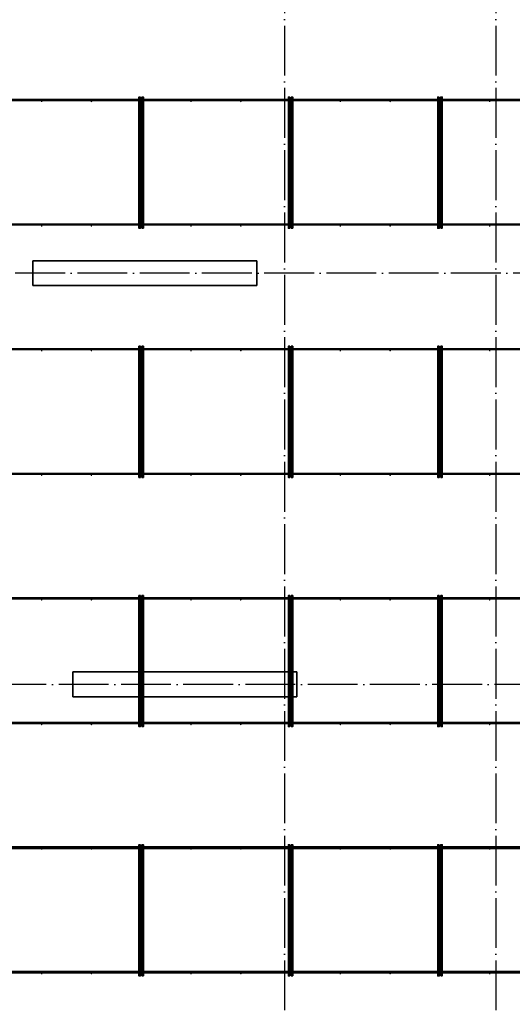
# Model space of a CAD drawing. Header units: millimetres. Extents: x -3483 to 105345, y -283423 to 72284.
# Tile 105 of 165: x 84573 to 88532, y 19232 to 27134. Entities that reach past the tile are written whole.
import ezdxf

# ---------------------------------------------------------------- set-up
doc = ezdxf.new("R2010")
doc.units = ezdxf.units.MM
doc.linetypes.add('______11', pattern=[500, 400, -50, 0, -50])
doc.linetypes.add('______5', pattern=[1100, 800, -100, 100, -100])
doc.layers.add('Арм.стержн. Фиксатор', color=7, linetype='Continuous', lineweight=35, true_color=0x501e0f)
doc.layers.add('Осевая линия_ общее', color=7, linetype='______5', lineweight=13, true_color=0xa0a0a0)
doc.layers.add('Колонна (1)', color=7, linetype='Continuous', lineweight=35)
doc.layers.add('Стена_ общее', color=7, linetype='Continuous', lineweight=35)

# ---------------------------------------------------------------- blocks, each defined once
blk = doc.blocks.new('СЛОЖНЫЙ_ОБЪЕКТ_13')
at = {"layer": 'Колонна (1)', "color": 9, "lineweight": -3, "true_color": 0xc7c7c7, "transparency": 33554687}
for p, q in [((84680, 25200), (84680, 25000)), ((86480, 25200), (84680, 25200)), ((86480, 25000), (86480, 25200)), ((84680, 25000), (86480, 25000)), ((85000, 21900), (85000, 21700)), ((86800, 21900), (85000, 21900)), ((86800, 21700), (86800, 21900)), ((85000, 21700), (86800, 21700))]:
    blk.add_line(p, q, dxfattribs=at)

msp = doc.modelspace()

# ---------------------------------------------------------------- hatches: boundary and pattern name
at = {"layer": 'Арм.стержн. Фиксатор', "linetype": 'Continuous', "lineweight": 35, "transparency": 33554687}
for points in [[(84756, 26478), (84755.5, 26480.3), (84754.2, 26482.2), (84752.3, 26483.5), (84750, 26484), (84747.7, 26483.5), (84745.8, 26482.2), (84744.5, 26480.3), (84744, 26478), (84744.5, 26475.7), (84745.8, 26473.8), (84747.7, 26472.5), (84750, 26472), (84752.3, 26472.5), (84754.2, 26473.8), (84755.5, 26475.7)], [(85156, 26478), (85155.5, 26480.3), (85154.2, 26482.2), (85152.3, 26483.5), (85150, 26484), (85147.7, 26483.5), (85145.8, 26482.2), (85144.5, 26480.3), (85144, 26478), (85144.5, 26475.7), (85145.8, 26473.8), (85147.7, 26472.5), (85150, 26472), (85152.3, 26472.5), (85154.2, 26473.8), (85155.5, 26475.7)], [(85556, 26478), (85555.5, 26480.3), (85554.2, 26482.2), (85552.3, 26483.5), (85550, 26484), (85547.7, 26483.5), (85545.8, 26482.2), (85544.5, 26480.3), (85544, 26478), (85544.5, 26475.7), (85545.8, 26473.8), (85547.7, 26472.5), (85550, 26472), (85552.3, 26472.5), (85554.2, 26473.8), (85555.5, 26475.7)], [(85956, 26478), (85955.5, 26480.3), (85954.2, 26482.2), (85952.3, 26483.5), (85950, 26484), (85947.7, 26483.5), (85945.8, 26482.2), (85944.5, 26480.3), (85944, 26478), (85944.5, 26475.7), (85945.8, 26473.8), (85947.7, 26472.5), (85950, 26472), (85952.3, 26472.5), (85954.2, 26473.8), (85955.5, 26475.7)], [(86356, 26478), (86355.5, 26480.3), (86354.2, 26482.2), (86352.3, 26483.5), (86350, 26484), (86347.7, 26483.5), (86345.8, 26482.2), (86344.5, 26480.3), (86344, 26478), (86344.5, 26475.7), (86345.8, 26473.8), (86347.7, 26472.5), (86350, 26472), (86352.3, 26472.5), (86354.2, 26473.8), (86355.5, 26475.7)], [(86756, 26478), (86755.5, 26480.3), (86754.2, 26482.2), (86752.3, 26483.5), (86750, 26484), (86747.7, 26483.5), (86745.8, 26482.2), (86744.5, 26480.3), (86744, 26478), (86744.5, 26475.7), (86745.8, 26473.8), (86747.7, 26472.5), (86750, 26472), (86752.3, 26472.5), (86754.2, 26473.8), (86755.5, 26475.7)], [(87156, 26478), (87155.5, 26480.3), (87154.2, 26482.2), (87152.3, 26483.5), (87150, 26484), (87147.7, 26483.5), (87145.8, 26482.2), (87144.5, 26480.3), (87144, 26478), (87144.5, 26475.7), (87145.8, 26473.8), (87147.7, 26472.5), (87150, 26472), (87152.3, 26472.5), (87154.2, 26473.8), (87155.5, 26475.7)], [(87556, 26478), (87555.5, 26480.3), (87554.2, 26482.2), (87552.3, 26483.5), (87550, 26484), (87547.7, 26483.5), (87545.8, 26482.2), (87544.5, 26480.3), (87544, 26478), (87544.5, 26475.7), (87545.8, 26473.8), (87547.7, 26472.5), (87550, 26472), (87552.3, 26472.5), (87554.2, 26473.8), (87555.5, 26475.7)], [(87956, 26478), (87955.5, 26480.3), (87954.2, 26482.2), (87952.3, 26483.5), (87950, 26484), (87947.7, 26483.5), (87945.8, 26482.2), (87944.5, 26480.3), (87944, 26478), (87944.5, 26475.7), (87945.8, 26473.8), (87947.7, 26472.5), (87950, 26472), (87952.3, 26472.5), (87954.2, 26473.8), (87955.5, 26475.7)], [(88356, 26478), (88355.5, 26480.3), (88354.2, 26482.2), (88352.3, 26483.5), (88350, 26484), (88347.7, 26483.5), (88345.8, 26482.2), (88344.5, 26480.3), (88344, 26478), (88344.5, 26475.7), (88345.8, 26473.8), (88347.7, 26472.5), (88350, 26472), (88352.3, 26472.5), (88354.2, 26473.8), (88355.5, 26475.7)], [(84756, 25478), (84755.5, 25480.3), (84754.2, 25482.2), (84752.3, 25483.5), (84750, 25484), (84747.7, 25483.5), (84745.8, 25482.2), (84744.5, 25480.3), (84744, 25478), (84744.5, 25475.7), (84745.8, 25473.8), (84747.7, 25472.5), (84750, 25472), (84752.3, 25472.5), (84754.2, 25473.8), (84755.5, 25475.7)], [(85156, 25478), (85155.5, 25480.3), (85154.2, 25482.2), (85152.3, 25483.5), (85150, 25484), (85147.7, 25483.5), (85145.8, 25482.2), (85144.5, 25480.3), (85144, 25478), (85144.5, 25475.7), (85145.8, 25473.8), (85147.7, 25472.5), (85150, 25472), (85152.3, 25472.5), (85154.2, 25473.8), (85155.5, 25475.7)], [(85556, 25478), (85555.5, 25480.3), (85554.2, 25482.2), (85552.3, 25483.5), (85550, 25484), (85547.7, 25483.5), (85545.8, 25482.2), (85544.5, 25480.3), (85544, 25478), (85544.5, 25475.7), (85545.8, 25473.8), (85547.7, 25472.5), (85550, 25472), (85552.3, 25472.5), (85554.2, 25473.8), (85555.5, 25475.7)], [(85956, 25478), (85955.5, 25480.3), (85954.2, 25482.2), (85952.3, 25483.5), (85950, 25484), (85947.7, 25483.5), (85945.8, 25482.2), (85944.5, 25480.3), (85944, 25478), (85944.5, 25475.7), (85945.8, 25473.8), (85947.7, 25472.5), (85950, 25472), (85952.3, 25472.5), (85954.2, 25473.8), (85955.5, 25475.7)], [(86356, 25478), (86355.5, 25480.3), (86354.2, 25482.2), (86352.3, 25483.5), (86350, 25484), (86347.7, 25483.5), (86345.8, 25482.2), (86344.5, 25480.3), (86344, 25478), (86344.5, 25475.7), (86345.8, 25473.8), (86347.7, 25472.5), (86350, 25472), (86352.3, 25472.5), (86354.2, 25473.8), (86355.5, 25475.7)], [(86756, 25478), (86755.5, 25480.3), (86754.2, 25482.2), (86752.3, 25483.5), (86750, 25484), (86747.7, 25483.5), (86745.8, 25482.2), (86744.5, 25480.3), (86744, 25478), (86744.5, 25475.7), (86745.8, 25473.8), (86747.7, 25472.5), (86750, 25472), (86752.3, 25472.5), (86754.2, 25473.8), (86755.5, 25475.7)], [(87156, 25478), (87155.5, 25480.3), (87154.2, 25482.2), (87152.3, 25483.5), (87150, 25484), (87147.7, 25483.5), (87145.8, 25482.2), (87144.5, 25480.3), (87144, 25478), (87144.5, 25475.7), (87145.8, 25473.8), (87147.7, 25472.5), (87150, 25472), (87152.3, 25472.5), (87154.2, 25473.8), (87155.5, 25475.7)], [(87556, 25478), (87555.5, 25480.3), (87554.2, 25482.2), (87552.3, 25483.5), (87550, 25484), (87547.7, 25483.5), (87545.8, 25482.2), (87544.5, 25480.3), (87544, 25478), (87544.5, 25475.7), (87545.8, 25473.8), (87547.7, 25472.5), (87550, 25472), (87552.3, 25472.5), (87554.2, 25473.8), (87555.5, 25475.7)], [(87956, 25478), (87955.5, 25480.3), (87954.2, 25482.2), (87952.3, 25483.5), (87950, 25484), (87947.7, 25483.5), (87945.8, 25482.2), (87944.5, 25480.3), (87944, 25478), (87944.5, 25475.7), (87945.8, 25473.8), (87947.7, 25472.5), (87950, 25472), (87952.3, 25472.5), (87954.2, 25473.8), (87955.5, 25475.7)], [(88356, 25478), (88355.5, 25480.3), (88354.2, 25482.2), (88352.3, 25483.5), (88350, 25484), (88347.7, 25483.5), (88345.8, 25482.2), (88344.5, 25480.3), (88344, 25478), (88344.5, 25475.7), (88345.8, 25473.8), (88347.7, 25472.5), (88350, 25472), (88352.3, 25472.5), (88354.2, 25473.8), (88355.5, 25475.7)], [(84756, 24478), (84755.5, 24480.3), (84754.2, 24482.2), (84752.3, 24483.5), (84750, 24484), (84747.7, 24483.5), (84745.8, 24482.2), (84744.5, 24480.3), (84744, 24478), (84744.5, 24475.7), (84745.8, 24473.8), (84747.7, 24472.5), (84750, 24472), (84752.3, 24472.5), (84754.2, 24473.8), (84755.5, 24475.7)], [(85156, 24478), (85155.5, 24480.3), (85154.2, 24482.2), (85152.3, 24483.5), (85150, 24484), (85147.7, 24483.5), (85145.8, 24482.2), (85144.5, 24480.3), (85144, 24478), (85144.5, 24475.7), (85145.8, 24473.8), (85147.7, 24472.5), (85150, 24472), (85152.3, 24472.5), (85154.2, 24473.8), (85155.5, 24475.7)], [(85556, 24478), (85555.5, 24480.3), (85554.2, 24482.2), (85552.3, 24483.5), (85550, 24484), (85547.7, 24483.5), (85545.8, 24482.2), (85544.5, 24480.3), (85544, 24478), (85544.5, 24475.7), (85545.8, 24473.8), (85547.7, 24472.5), (85550, 24472), (85552.3, 24472.5), (85554.2, 24473.8), (85555.5, 24475.7)], [(85956, 24478), (85955.5, 24480.3), (85954.2, 24482.2), (85952.3, 24483.5), (85950, 24484), (85947.7, 24483.5), (85945.8, 24482.2), (85944.5, 24480.3), (85944, 24478), (85944.5, 24475.7), (85945.8, 24473.8), (85947.7, 24472.5), (85950, 24472), (85952.3, 24472.5), (85954.2, 24473.8), (85955.5, 24475.7)], [(86356, 24478), (86355.5, 24480.3), (86354.2, 24482.2), (86352.3, 24483.5), (86350, 24484), (86347.7, 24483.5), (86345.8, 24482.2), (86344.5, 24480.3), (86344, 24478), (86344.5, 24475.7), (86345.8, 24473.8), (86347.7, 24472.5), (86350, 24472), (86352.3, 24472.5), (86354.2, 24473.8), (86355.5, 24475.7)], [(86756, 24478), (86755.5, 24480.3), (86754.2, 24482.2), (86752.3, 24483.5), (86750, 24484), (86747.7, 24483.5), (86745.8, 24482.2), (86744.5, 24480.3), (86744, 24478), (86744.5, 24475.7), (86745.8, 24473.8), (86747.7, 24472.5), (86750, 24472), (86752.3, 24472.5), (86754.2, 24473.8), (86755.5, 24475.7)], [(87156, 24478), (87155.5, 24480.3), (87154.2, 24482.2), (87152.3, 24483.5), (87150, 24484), (87147.7, 24483.5), (87145.8, 24482.2), (87144.5, 24480.3), (87144, 24478), (87144.5, 24475.7), (87145.8, 24473.8), (87147.7, 24472.5), (87150, 24472), (87152.3, 24472.5), (87154.2, 24473.8), (87155.5, 24475.7)], [(87556, 24478), (87555.5, 24480.3), (87554.2, 24482.2), (87552.3, 24483.5), (87550, 24484), (87547.7, 24483.5), (87545.8, 24482.2), (87544.5, 24480.3), (87544, 24478), (87544.5, 24475.7), (87545.8, 24473.8), (87547.7, 24472.5), (87550, 24472), (87552.3, 24472.5), (87554.2, 24473.8), (87555.5, 24475.7)], [(87956, 24478), (87955.5, 24480.3), (87954.2, 24482.2), (87952.3, 24483.5), (87950, 24484), (87947.7, 24483.5), (87945.8, 24482.2), (87944.5, 24480.3), (87944, 24478), (87944.5, 24475.7), (87945.8, 24473.8), (87947.7, 24472.5), (87950, 24472), (87952.3, 24472.5), (87954.2, 24473.8), (87955.5, 24475.7)], [(88356, 24478), (88355.5, 24480.3), (88354.2, 24482.2), (88352.3, 24483.5), (88350, 24484), (88347.7, 24483.5), (88345.8, 24482.2), (88344.5, 24480.3), (88344, 24478), (88344.5, 24475.7), (88345.8, 24473.8), (88347.7, 24472.5), (88350, 24472), (88352.3, 24472.5), (88354.2, 24473.8), (88355.5, 24475.7)], [(84756, 23478), (84755.5, 23480.3), (84754.2, 23482.2), (84752.3, 23483.5), (84750, 23484), (84747.7, 23483.5), (84745.8, 23482.2), (84744.5, 23480.3), (84744, 23478), (84744.5, 23475.7), (84745.8, 23473.8), (84747.7, 23472.5), (84750, 23472), (84752.3, 23472.5), (84754.2, 23473.8), (84755.5, 23475.7)], [(85156, 23478), (85155.5, 23480.3), (85154.2, 23482.2), (85152.3, 23483.5), (85150, 23484), (85147.7, 23483.5), (85145.8, 23482.2), (85144.5, 23480.3), (85144, 23478), (85144.5, 23475.7), (85145.8, 23473.8), (85147.7, 23472.5), (85150, 23472), (85152.3, 23472.5), (85154.2, 23473.8), (85155.5, 23475.7)], [(85556, 23478), (85555.5, 23480.3), (85554.2, 23482.2), (85552.3, 23483.5), (85550, 23484), (85547.7, 23483.5), (85545.8, 23482.2), (85544.5, 23480.3), (85544, 23478), (85544.5, 23475.7), (85545.8, 23473.8), (85547.7, 23472.5), (85550, 23472), (85552.3, 23472.5), (85554.2, 23473.8), (85555.5, 23475.7)], [(85956, 23478), (85955.5, 23480.3), (85954.2, 23482.2), (85952.3, 23483.5), (85950, 23484), (85947.7, 23483.5), (85945.8, 23482.2), (85944.5, 23480.3), (85944, 23478), (85944.5, 23475.7), (85945.8, 23473.8), (85947.7, 23472.5), (85950, 23472), (85952.3, 23472.5), (85954.2, 23473.8), (85955.5, 23475.7)], [(86356, 23478), (86355.5, 23480.3), (86354.2, 23482.2), (86352.3, 23483.5), (86350, 23484), (86347.7, 23483.5), (86345.8, 23482.2), (86344.5, 23480.3), (86344, 23478), (86344.5, 23475.7), (86345.8, 23473.8), (86347.7, 23472.5), (86350, 23472), (86352.3, 23472.5), (86354.2, 23473.8), (86355.5, 23475.7)], [(86756, 23478), (86755.5, 23480.3), (86754.2, 23482.2), (86752.3, 23483.5), (86750, 23484), (86747.7, 23483.5), (86745.8, 23482.2), (86744.5, 23480.3), (86744, 23478), (86744.5, 23475.7), (86745.8, 23473.8), (86747.7, 23472.5), (86750, 23472), (86752.3, 23472.5), (86754.2, 23473.8), (86755.5, 23475.7)], [(87156, 23478), (87155.5, 23480.3), (87154.2, 23482.2), (87152.3, 23483.5), (87150, 23484), (87147.7, 23483.5), (87145.8, 23482.2), (87144.5, 23480.3), (87144, 23478), (87144.5, 23475.7), (87145.8, 23473.8), (87147.7, 23472.5), (87150, 23472), (87152.3, 23472.5), (87154.2, 23473.8), (87155.5, 23475.7)], [(87556, 23478), (87555.5, 23480.3), (87554.2, 23482.2), (87552.3, 23483.5), (87550, 23484), (87547.7, 23483.5), (87545.8, 23482.2), (87544.5, 23480.3), (87544, 23478), (87544.5, 23475.7), (87545.8, 23473.8), (87547.7, 23472.5), (87550, 23472), (87552.3, 23472.5), (87554.2, 23473.8), (87555.5, 23475.7)], [(87956, 23478), (87955.5, 23480.3), (87954.2, 23482.2), (87952.3, 23483.5), (87950, 23484), (87947.7, 23483.5), (87945.8, 23482.2), (87944.5, 23480.3), (87944, 23478), (87944.5, 23475.7), (87945.8, 23473.8), (87947.7, 23472.5), (87950, 23472), (87952.3, 23472.5), (87954.2, 23473.8), (87955.5, 23475.7)], [(88356, 23478), (88355.5, 23480.3), (88354.2, 23482.2), (88352.3, 23483.5), (88350, 23484), (88347.7, 23483.5), (88345.8, 23482.2), (88344.5, 23480.3), (88344, 23478), (88344.5, 23475.7), (88345.8, 23473.8), (88347.7, 23472.5), (88350, 23472), (88352.3, 23472.5), (88354.2, 23473.8), (88355.5, 23475.7)], [(84756, 22478), (84755.5, 22480.3), (84754.2, 22482.2), (84752.3, 22483.5), (84750, 22484), (84747.7, 22483.5), (84745.8, 22482.2), (84744.5, 22480.3), (84744, 22478), (84744.5, 22475.7), (84745.8, 22473.8), (84747.7, 22472.5), (84750, 22472), (84752.3, 22472.5), (84754.2, 22473.8), (84755.5, 22475.7)], [(85156, 22478), (85155.5, 22480.3), (85154.2, 22482.2), (85152.3, 22483.5), (85150, 22484), (85147.7, 22483.5), (85145.8, 22482.2), (85144.5, 22480.3), (85144, 22478), (85144.5, 22475.7), (85145.8, 22473.8), (85147.7, 22472.5), (85150, 22472), (85152.3, 22472.5), (85154.2, 22473.8), (85155.5, 22475.7)], [(85556, 22478), (85555.5, 22480.3), (85554.2, 22482.2), (85552.3, 22483.5), (85550, 22484), (85547.7, 22483.5), (85545.8, 22482.2), (85544.5, 22480.3), (85544, 22478), (85544.5, 22475.7), (85545.8, 22473.8), (85547.7, 22472.5), (85550, 22472), (85552.3, 22472.5), (85554.2, 22473.8), (85555.5, 22475.7)], [(85956, 22478), (85955.5, 22480.3), (85954.2, 22482.2), (85952.3, 22483.5), (85950, 22484), (85947.7, 22483.5), (85945.8, 22482.2), (85944.5, 22480.3), (85944, 22478), (85944.5, 22475.7), (85945.8, 22473.8), (85947.7, 22472.5), (85950, 22472), (85952.3, 22472.5), (85954.2, 22473.8), (85955.5, 22475.7)], [(86356, 22478), (86355.5, 22480.3), (86354.2, 22482.2), (86352.3, 22483.5), (86350, 22484), (86347.7, 22483.5), (86345.8, 22482.2), (86344.5, 22480.3), (86344, 22478), (86344.5, 22475.7), (86345.8, 22473.8), (86347.7, 22472.5), (86350, 22472), (86352.3, 22472.5), (86354.2, 22473.8), (86355.5, 22475.7)], [(86756, 22478), (86755.5, 22480.3), (86754.2, 22482.2), (86752.3, 22483.5), (86750, 22484), (86747.7, 22483.5), (86745.8, 22482.2), (86744.5, 22480.3), (86744, 22478), (86744.5, 22475.7), (86745.8, 22473.8), (86747.7, 22472.5), (86750, 22472), (86752.3, 22472.5), (86754.2, 22473.8), (86755.5, 22475.7)], [(87156, 22478), (87155.5, 22480.3), (87154.2, 22482.2), (87152.3, 22483.5), (87150, 22484), (87147.7, 22483.5), (87145.8, 22482.2), (87144.5, 22480.3), (87144, 22478), (87144.5, 22475.7), (87145.8, 22473.8), (87147.7, 22472.5), (87150, 22472), (87152.3, 22472.5), (87154.2, 22473.8), (87155.5, 22475.7)], [(87556, 22478), (87555.5, 22480.3), (87554.2, 22482.2), (87552.3, 22483.5), (87550, 22484), (87547.7, 22483.5), (87545.8, 22482.2), (87544.5, 22480.3), (87544, 22478), (87544.5, 22475.7), (87545.8, 22473.8), (87547.7, 22472.5), (87550, 22472), (87552.3, 22472.5), (87554.2, 22473.8), (87555.5, 22475.7)], [(87956, 22478), (87955.5, 22480.3), (87954.2, 22482.2), (87952.3, 22483.5), (87950, 22484), (87947.7, 22483.5), (87945.8, 22482.2), (87944.5, 22480.3), (87944, 22478), (87944.5, 22475.7), (87945.8, 22473.8), (87947.7, 22472.5), (87950, 22472), (87952.3, 22472.5), (87954.2, 22473.8), (87955.5, 22475.7)], [(88356, 22478), (88355.5, 22480.3), (88354.2, 22482.2), (88352.3, 22483.5), (88350, 22484), (88347.7, 22483.5), (88345.8, 22482.2), (88344.5, 22480.3), (88344, 22478), (88344.5, 22475.7), (88345.8, 22473.8), (88347.7, 22472.5), (88350, 22472), (88352.3, 22472.5), (88354.2, 22473.8), (88355.5, 22475.7)], [(84756, 21478), (84755.5, 21480.3), (84754.2, 21482.2), (84752.3, 21483.5), (84750, 21484), (84747.7, 21483.5), (84745.8, 21482.2), (84744.5, 21480.3), (84744, 21478), (84744.5, 21475.7), (84745.8, 21473.8), (84747.7, 21472.5), (84750, 21472), (84752.3, 21472.5), (84754.2, 21473.8), (84755.5, 21475.7)], [(85156, 21478), (85155.5, 21480.3), (85154.2, 21482.2), (85152.3, 21483.5), (85150, 21484), (85147.7, 21483.5), (85145.8, 21482.2), (85144.5, 21480.3), (85144, 21478), (85144.5, 21475.7), (85145.8, 21473.8), (85147.7, 21472.5), (85150, 21472), (85152.3, 21472.5), (85154.2, 21473.8), (85155.5, 21475.7)], [(85556, 21478), (85555.5, 21480.3), (85554.2, 21482.2), (85552.3, 21483.5), (85550, 21484), (85547.7, 21483.5), (85545.8, 21482.2), (85544.5, 21480.3), (85544, 21478), (85544.5, 21475.7), (85545.8, 21473.8), (85547.7, 21472.5), (85550, 21472), (85552.3, 21472.5), (85554.2, 21473.8), (85555.5, 21475.7)], [(85956, 21478), (85955.5, 21480.3), (85954.2, 21482.2), (85952.3, 21483.5), (85950, 21484), (85947.7, 21483.5), (85945.8, 21482.2), (85944.5, 21480.3), (85944, 21478), (85944.5, 21475.7), (85945.8, 21473.8), (85947.7, 21472.5), (85950, 21472), (85952.3, 21472.5), (85954.2, 21473.8), (85955.5, 21475.7)], [(86356, 21478), (86355.5, 21480.3), (86354.2, 21482.2), (86352.3, 21483.5), (86350, 21484), (86347.7, 21483.5), (86345.8, 21482.2), (86344.5, 21480.3), (86344, 21478), (86344.5, 21475.7), (86345.8, 21473.8), (86347.7, 21472.5), (86350, 21472), (86352.3, 21472.5), (86354.2, 21473.8), (86355.5, 21475.7)], [(86756, 21478), (86755.5, 21480.3), (86754.2, 21482.2), (86752.3, 21483.5), (86750, 21484), (86747.7, 21483.5), (86745.8, 21482.2), (86744.5, 21480.3), (86744, 21478), (86744.5, 21475.7), (86745.8, 21473.8), (86747.7, 21472.5), (86750, 21472), (86752.3, 21472.5), (86754.2, 21473.8), (86755.5, 21475.7)], [(87156, 21478), (87155.5, 21480.3), (87154.2, 21482.2), (87152.3, 21483.5), (87150, 21484), (87147.7, 21483.5), (87145.8, 21482.2), (87144.5, 21480.3), (87144, 21478), (87144.5, 21475.7), (87145.8, 21473.8), (87147.7, 21472.5), (87150, 21472), (87152.3, 21472.5), (87154.2, 21473.8), (87155.5, 21475.7)], [(87556, 21478), (87555.5, 21480.3), (87554.2, 21482.2), (87552.3, 21483.5), (87550, 21484), (87547.7, 21483.5), (87545.8, 21482.2), (87544.5, 21480.3), (87544, 21478), (87544.5, 21475.7), (87545.8, 21473.8), (87547.7, 21472.5), (87550, 21472), (87552.3, 21472.5), (87554.2, 21473.8), (87555.5, 21475.7)], [(87956, 21478), (87955.5, 21480.3), (87954.2, 21482.2), (87952.3, 21483.5), (87950, 21484), (87947.7, 21483.5), (87945.8, 21482.2), (87944.5, 21480.3), (87944, 21478), (87944.5, 21475.7), (87945.8, 21473.8), (87947.7, 21472.5), (87950, 21472), (87952.3, 21472.5), (87954.2, 21473.8), (87955.5, 21475.7)], [(88356, 21478), (88355.5, 21480.3), (88354.2, 21482.2), (88352.3, 21483.5), (88350, 21484), (88347.7, 21483.5), (88345.8, 21482.2), (88344.5, 21480.3), (88344, 21478), (88344.5, 21475.7), (88345.8, 21473.8), (88347.7, 21472.5), (88350, 21472), (88352.3, 21472.5), (88354.2, 21473.8), (88355.5, 21475.7)], [(84756, 20478), (84755.5, 20480.3), (84754.2, 20482.2), (84752.3, 20483.5), (84750, 20484), (84747.7, 20483.5), (84745.8, 20482.2), (84744.5, 20480.3), (84744, 20478), (84744.5, 20475.7), (84745.8, 20473.8), (84747.7, 20472.5), (84750, 20472), (84752.3, 20472.5), (84754.2, 20473.8), (84755.5, 20475.7)], [(85156, 20478), (85155.5, 20480.3), (85154.2, 20482.2), (85152.3, 20483.5), (85150, 20484), (85147.7, 20483.5), (85145.8, 20482.2), (85144.5, 20480.3), (85144, 20478), (85144.5, 20475.7), (85145.8, 20473.8), (85147.7, 20472.5), (85150, 20472), (85152.3, 20472.5), (85154.2, 20473.8), (85155.5, 20475.7)], [(85556, 20478), (85555.5, 20480.3), (85554.2, 20482.2), (85552.3, 20483.5), (85550, 20484), (85547.7, 20483.5), (85545.8, 20482.2), (85544.5, 20480.3), (85544, 20478), (85544.5, 20475.7), (85545.8, 20473.8), (85547.7, 20472.5), (85550, 20472), (85552.3, 20472.5), (85554.2, 20473.8), (85555.5, 20475.7)], [(85956, 20478), (85955.5, 20480.3), (85954.2, 20482.2), (85952.3, 20483.5), (85950, 20484), (85947.7, 20483.5), (85945.8, 20482.2), (85944.5, 20480.3), (85944, 20478), (85944.5, 20475.7), (85945.8, 20473.8), (85947.7, 20472.5), (85950, 20472), (85952.3, 20472.5), (85954.2, 20473.8), (85955.5, 20475.7)], [(86356, 20478), (86355.5, 20480.3), (86354.2, 20482.2), (86352.3, 20483.5), (86350, 20484), (86347.7, 20483.5), (86345.8, 20482.2), (86344.5, 20480.3), (86344, 20478), (86344.5, 20475.7), (86345.8, 20473.8), (86347.7, 20472.5), (86350, 20472), (86352.3, 20472.5), (86354.2, 20473.8), (86355.5, 20475.7)], [(86756, 20478), (86755.5, 20480.3), (86754.2, 20482.2), (86752.3, 20483.5), (86750, 20484), (86747.7, 20483.5), (86745.8, 20482.2), (86744.5, 20480.3), (86744, 20478), (86744.5, 20475.7), (86745.8, 20473.8), (86747.7, 20472.5), (86750, 20472), (86752.3, 20472.5), (86754.2, 20473.8), (86755.5, 20475.7)], [(87156, 20478), (87155.5, 20480.3), (87154.2, 20482.2), (87152.3, 20483.5), (87150, 20484), (87147.7, 20483.5), (87145.8, 20482.2), (87144.5, 20480.3), (87144, 20478), (87144.5, 20475.7), (87145.8, 20473.8), (87147.7, 20472.5), (87150, 20472), (87152.3, 20472.5), (87154.2, 20473.8), (87155.5, 20475.7)], [(87556, 20478), (87555.5, 20480.3), (87554.2, 20482.2), (87552.3, 20483.5), (87550, 20484), (87547.7, 20483.5), (87545.8, 20482.2), (87544.5, 20480.3), (87544, 20478), (87544.5, 20475.7), (87545.8, 20473.8), (87547.7, 20472.5), (87550, 20472), (87552.3, 20472.5), (87554.2, 20473.8), (87555.5, 20475.7)], [(87956, 20478), (87955.5, 20480.3), (87954.2, 20482.2), (87952.3, 20483.5), (87950, 20484), (87947.7, 20483.5), (87945.8, 20482.2), (87944.5, 20480.3), (87944, 20478), (87944.5, 20475.7), (87945.8, 20473.8), (87947.7, 20472.5), (87950, 20472), (87952.3, 20472.5), (87954.2, 20473.8), (87955.5, 20475.7)], [(88356, 20478), (88355.5, 20480.3), (88354.2, 20482.2), (88352.3, 20483.5), (88350, 20484), (88347.7, 20483.5), (88345.8, 20482.2), (88344.5, 20480.3), (88344, 20478), (88344.5, 20475.7), (88345.8, 20473.8), (88347.7, 20472.5), (88350, 20472), (88352.3, 20472.5), (88354.2, 20473.8), (88355.5, 20475.7)], [(84756, 19478), (84755.5, 19480.3), (84754.2, 19482.2), (84752.3, 19483.5), (84750, 19484), (84747.7, 19483.5), (84745.8, 19482.2), (84744.5, 19480.3), (84744, 19478), (84744.5, 19475.7), (84745.8, 19473.8), (84747.7, 19472.5), (84750, 19472), (84752.3, 19472.5), (84754.2, 19473.8), (84755.5, 19475.7)], [(85156, 19478), (85155.5, 19480.3), (85154.2, 19482.2), (85152.3, 19483.5), (85150, 19484), (85147.7, 19483.5), (85145.8, 19482.2), (85144.5, 19480.3), (85144, 19478), (85144.5, 19475.7), (85145.8, 19473.8), (85147.7, 19472.5), (85150, 19472), (85152.3, 19472.5), (85154.2, 19473.8), (85155.5, 19475.7)], [(85556, 19478), (85555.5, 19480.3), (85554.2, 19482.2), (85552.3, 19483.5), (85550, 19484), (85547.7, 19483.5), (85545.8, 19482.2), (85544.5, 19480.3), (85544, 19478), (85544.5, 19475.7), (85545.8, 19473.8), (85547.7, 19472.5), (85550, 19472), (85552.3, 19472.5), (85554.2, 19473.8), (85555.5, 19475.7)], [(85956, 19478), (85955.5, 19480.3), (85954.2, 19482.2), (85952.3, 19483.5), (85950, 19484), (85947.7, 19483.5), (85945.8, 19482.2), (85944.5, 19480.3), (85944, 19478), (85944.5, 19475.7), (85945.8, 19473.8), (85947.7, 19472.5), (85950, 19472), (85952.3, 19472.5), (85954.2, 19473.8), (85955.5, 19475.7)], [(86356, 19478), (86355.5, 19480.3), (86354.2, 19482.2), (86352.3, 19483.5), (86350, 19484), (86347.7, 19483.5), (86345.8, 19482.2), (86344.5, 19480.3), (86344, 19478), (86344.5, 19475.7), (86345.8, 19473.8), (86347.7, 19472.5), (86350, 19472), (86352.3, 19472.5), (86354.2, 19473.8), (86355.5, 19475.7)], [(86756, 19478), (86755.5, 19480.3), (86754.2, 19482.2), (86752.3, 19483.5), (86750, 19484), (86747.7, 19483.5), (86745.8, 19482.2), (86744.5, 19480.3), (86744, 19478), (86744.5, 19475.7), (86745.8, 19473.8), (86747.7, 19472.5), (86750, 19472), (86752.3, 19472.5), (86754.2, 19473.8), (86755.5, 19475.7)], [(87156, 19478), (87155.5, 19480.3), (87154.2, 19482.2), (87152.3, 19483.5), (87150, 19484), (87147.7, 19483.5), (87145.8, 19482.2), (87144.5, 19480.3), (87144, 19478), (87144.5, 19475.7), (87145.8, 19473.8), (87147.7, 19472.5), (87150, 19472), (87152.3, 19472.5), (87154.2, 19473.8), (87155.5, 19475.7)], [(87556, 19478), (87555.5, 19480.3), (87554.2, 19482.2), (87552.3, 19483.5), (87550, 19484), (87547.7, 19483.5), (87545.8, 19482.2), (87544.5, 19480.3), (87544, 19478), (87544.5, 19475.7), (87545.8, 19473.8), (87547.7, 19472.5), (87550, 19472), (87552.3, 19472.5), (87554.2, 19473.8), (87555.5, 19475.7)], [(87956, 19478), (87955.5, 19480.3), (87954.2, 19482.2), (87952.3, 19483.5), (87950, 19484), (87947.7, 19483.5), (87945.8, 19482.2), (87944.5, 19480.3), (87944, 19478), (87944.5, 19475.7), (87945.8, 19473.8), (87947.7, 19472.5), (87950, 19472), (87952.3, 19472.5), (87954.2, 19473.8), (87955.5, 19475.7)], [(88356, 19478), (88355.5, 19480.3), (88354.2, 19482.2), (88352.3, 19483.5), (88350, 19484), (88347.7, 19483.5), (88345.8, 19482.2), (88344.5, 19480.3), (88344, 19478), (88344.5, 19475.7), (88345.8, 19473.8), (88347.7, 19472.5), (88350, 19472), (88352.3, 19472.5), (88354.2, 19473.8), (88355.5, 19475.7)]]:
    msp.add_hatch(color=34, dxfattribs=at).paths.add_polyline_path(points)

# ---------------------------------------------------------------- linework, layer by layer
at = {"layer": 'Арм.стержн. Фиксатор', "color": 34, "linetype": 'Continuous', "lineweight": 25, "transparency": 33554687}
for points in [[(80630, 26496), (91210.5, 26496), (91210.5, 26484), (80630, 26484), (80630, 26496)], [(80630, 26496), (91210.5, 26496), (91210.5, 26484), (80630, 26484), (80630, 26496)], [(80630, 25496), (91210.5, 25496), (91210.5, 25484), (80630, 25484), (80630, 25496)], [(80630, 25496), (91210.5, 25496), (91210.5, 25484), (80630, 25484), (80630, 25496)], [(80630, 24496), (91210.5, 24496), (91210.5, 24484), (80630, 24484), (80630, 24496)], [(80630, 24496), (91210.5, 24496), (91210.5, 24484), (80630, 24484), (80630, 24496)], [(80630, 23496), (91210.5, 23496), (91210.5, 23484), (80630, 23484), (80630, 23496)], [(80630, 23496), (91210.5, 23496), (91210.5, 23484), (80630, 23484), (80630, 23496)], [(80630, 22496), (91210.5, 22496), (91210.5, 22484), (80630, 22484), (80630, 22496)], [(80630, 22496), (91210.5, 22496), (91210.5, 22484), (80630, 22484), (80630, 22496)], [(80630, 21496), (91210.5, 21496), (91210.5, 21484), (80630, 21484), (80630, 21496)], [(80630, 21496), (91210.5, 21496), (91210.5, 21484), (80630, 21484), (80630, 21496)]]:
    msp.add_lwpolyline(points, dxfattribs=at)
at = {"layer": 'Арм.стержн. Фиксатор', "color": 34, "linetype": 'Continuous', "lineweight": 35, "transparency": 33554687}
for points in [[(85544, 26512.9), (85544, 25460.8), (85532, 25460.8), (85532, 26512.9), (85544, 26512.9)], [(85556, 25461.1), (85556, 26513.1), (85568, 26513.1), (85568, 25461.1), (85556, 25461.1)], [(86744, 26512.9), (86744, 25460.8), (86732, 25460.8), (86732, 26512.9), (86744, 26512.9)], [(86756, 25461.1), (86756, 26513.1), (86768, 26513.1), (86768, 25461.1), (86756, 25461.1)], [(87944, 26512.9), (87944, 25460.8), (87932, 25460.8), (87932, 26512.9), (87944, 26512.9)], [(87956, 25461.1), (87956, 26513.1), (87968, 26513.1), (87968, 25461.1), (87956, 25461.1)], [(85544, 24512.9), (85544, 23460.8), (85532, 23460.8), (85532, 24512.9), (85544, 24512.9)], [(85556, 23461.1), (85556, 24513.1), (85568, 24513.1), (85568, 23461.1), (85556, 23461.1)], [(86744, 24512.9), (86744, 23460.8), (86732, 23460.8), (86732, 24512.9), (86744, 24512.9)], [(86756, 23461.1), (86756, 24513.1), (86768, 24513.1), (86768, 23461.1), (86756, 23461.1)], [(87944, 24512.9), (87944, 23460.8), (87932, 23460.8), (87932, 24512.9), (87944, 24512.9)], [(87956, 23461.1), (87956, 24513.1), (87968, 24513.1), (87968, 23461.1), (87956, 23461.1)], [(85544, 22512.9), (85544, 21460.8), (85532, 21460.8), (85532, 22512.9), (85544, 22512.9)], [(85556, 21461.1), (85556, 22513.1), (85568, 22513.1), (85568, 21461.1), (85556, 21461.1)], [(86744, 22512.9), (86744, 21460.8), (86732, 21460.8), (86732, 22512.9), (86744, 22512.9)], [(86756, 21461.1), (86756, 22513.1), (86768, 22513.1), (86768, 21461.1), (86756, 21461.1)], [(87944, 22512.9), (87944, 21460.8), (87932, 21460.8), (87932, 22512.9), (87944, 22512.9)], [(87956, 21461.1), (87956, 22513.1), (87968, 22513.1), (87968, 21461.1), (87956, 21461.1)], [(79380, 20496), (91878.2, 20496), (91878.2, 20484), (79380, 20484), (79380, 20496)], [(79380, 20496), (91878.2, 20496), (91878.2, 20484), (79380, 20484), (79380, 20496)], [(85544, 20512.9), (85544, 19460.8), (85532, 19460.8), (85532, 20512.9), (85544, 20512.9)], [(85556, 19461.1), (85556, 20513.1), (85568, 20513.1), (85568, 19461.1), (85556, 19461.1)], [(86744, 20512.9), (86744, 19460.8), (86732, 19460.8), (86732, 20512.9), (86744, 20512.9)], [(86756, 19461.1), (86756, 20513.1), (86768, 20513.1), (86768, 19461.1), (86756, 19461.1)], [(87944, 20512.9), (87944, 19460.8), (87932, 19460.8), (87932, 20512.9), (87944, 20512.9)], [(87956, 19461.1), (87956, 20513.1), (87968, 20513.1), (87968, 19461.1), (87956, 19461.1)], [(79380, 19496), (91878.2, 19496), (91878.2, 19484), (79380, 19484), (79380, 19496)], [(79380, 19496), (91878.2, 19496), (91878.2, 19484), (79380, 19484), (79380, 19496)]]:
    msp.add_lwpolyline(points, dxfattribs=at)
at = {"layer": 'Колонна (1)', "color": 7, "lineweight": 25, "transparency": 33554687}
for p, q in [((84680, 25000), (84680, 25200)), ((84680, 25200), (86480, 25200)), ((86480, 25200), (86480, 25000)), ((86480, 25000), (84680, 25000)), ((85000, 21700), (85000, 21900)), ((85000, 21900), (86800, 21900)), ((86800, 21900), (86800, 21700)), ((86800, 21700), (85000, 21700))]:
    msp.add_line(p, q, dxfattribs=at)
at = {"layer": 'Колонна (1)', "color": 7, "linetype": 'Continuous', "lineweight": 25, "transparency": 33554687}
for p, q in [((84680, 25000), (84680, 25200)), ((84680, 25200), (86480, 25200)), ((86480, 25200), (86480, 25000)), ((86480, 25000), (84680, 25000)), ((85000, 21700), (85000, 21900)), ((85000, 21900), (86800, 21900)), ((86800, 21900), (86800, 21700)), ((86800, 21700), (85000, 21700))]:
    msp.add_line(p, q, dxfattribs=at)
at = {"layer": 'Осевая линия_ общее', "color": 253, "linetype": '______11', "lineweight": -3, "true_color": 0xa0a0a0, "transparency": 33554687}
for p, q in [((86700, 46590), (86700, -2827.9)), ((88400, 46590), (88400, -2827.9)), ((94940, 25100), (77142.2, 25100)), ((97790, 21800), (77142.2, 21800))]:
    msp.add_line(p, q, dxfattribs=at)

# ---------------------------------------------------------------- block references
at = {"layer": 'Стена_ общее', "color": 9, "linetype": 'Continuous', "lineweight": -3, "true_color": 0xc7c7c7, "transparency": 33554687}
msp.add_blockref('СЛОЖНЫЙ_ОБЪЕКТ_13', (0, 0), dxfattribs=at)

doc.saveas('drawing.dxf')
